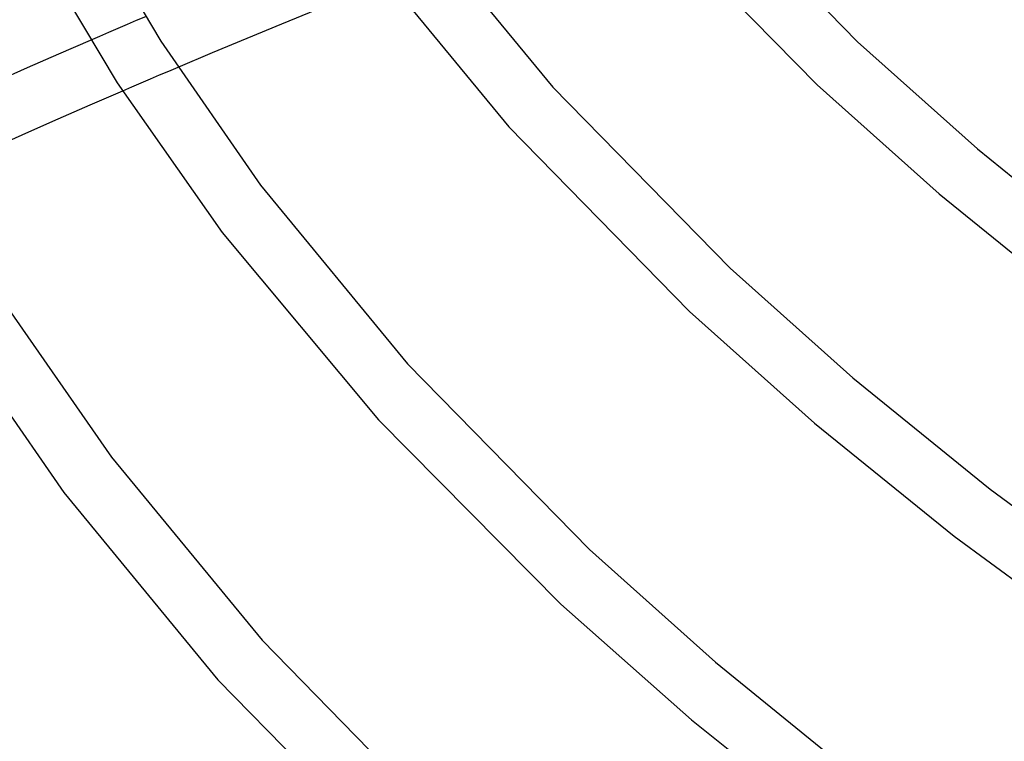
# Model space of a CAD drawing. Header units: millimetres. Extents: x -657 to 657, y -323 to 528.
# Tile 24 of 131: x -407 to -340, y 188 to 237. Entities that reach past the tile are written whole.
import ezdxf

# ---------------------------------------------------------------- set-up
doc = ezdxf.new("R2010")
doc.units = ezdxf.units.MM
doc.layers.add('HIDDEN', color=7, linetype='Continuous')
doc.layers.add('THICK', color=7, linetype='Continuous')

msp = doc.modelspace()

# ---------------------------------------------------------------- linework, layer by layer
at = {"layer": 'HIDDEN'}
for p, q in [((-398.642, 236.743), (-399.264, 236.477)), ((-398.019, 237.008), (-398.642, 236.743)), ((-400.507, 235.943), (-401.127, 235.676)), ((-399.886, 236.21), (-400.507, 235.943)), ((-399.264, 236.477), (-399.886, 236.21)), ((-401.127, 235.676), (-401.747, 235.408)), ((-396.469, 233.321), (-397.092, 233.055)), ((-395.845, 233.586), (-396.469, 233.321)), ((-398.337, 232.522), (-398.959, 232.255)), ((-397.715, 232.789), (-398.337, 232.522)), ((-397.092, 233.055), (-397.715, 232.789)), ((-398.959, 232.255), (-399.58, 231.987))]:
    msp.add_line(p, q, dxfattribs=at)
at = {"layer": 'THICK'}
for p, q in [((-361.639, 247.235), (-349.972, 235.323)), ((-402.477, 244.7), (-396.99, 235.35)), ((-364.617, 244.563), (-352.711, 232.408)), ((-380.192, 243.987), (-370.535, 232.249)), ((-405.696, 242.241), (-399.939, 232.539)), ((-383.392, 241.587), (-373.512, 229.577)), ((-386.488, 237.478), (-388.839, 236.516)), ((-388.839, 236.516), (-391.178, 235.548)), ((-401.747, 235.408), (-403.879, 234.481)), ((-396.99, 235.35), (-390.257, 225.645)), ((-391.178, 235.548), (-393.514, 234.571)), ((-349.972, 235.323), (-341.884, 228.095)), ((-393.514, 234.571), (-395.845, 233.586)), ((-403.879, 234.481), (-406.002, 233.551)), ((-406.002, 233.551), (-408.114, 232.616)), ((-399.939, 232.539), (-392.85, 222.442)), ((-399.58, 231.987), (-401.766, 231.039)), ((-370.535, 232.249), (-358.579, 220.042)), ((-352.711, 232.408), (-344.477, 225.049)), ((-401.766, 231.039), (-403.943, 230.086)), ((-403.943, 230.086), (-406.108, 229.13)), ((-373.512, 229.577), (-361.318, 217.127)), ((-406.108, 229.13), (-408.261, 228.17)), ((-341.884, 228.095), (-332.841, 220.767)), ((-390.257, 225.645), (-380.343, 213.594)), ((-344.477, 225.049), (-335.285, 217.601)), ((-392.85, 222.442), (-382.306, 209.807)), ((-358.579, 220.042), (-350.291, 212.636)), ((-407.231, 217.261), (-400.323, 207.303)), ((-361.318, 217.127), (-352.884, 209.59)), ((-410.603, 215.108), (-403.523, 204.903)), ((-380.343, 213.594), (-368.068, 201.062)), ((-350.291, 212.636), (-341.025, 205.127)), ((-382.306, 209.807), (-369.988, 197.381)), ((-352.884, 209.59), (-343.469, 201.961)), ((-400.323, 207.303), (-390.151, 194.939)), ((-403.523, 204.903), (-393.128, 192.268)), ((-341.025, 205.127), (-330.743, 197.569)), ((-343.469, 201.961), (-333.038, 194.292)), ((-368.068, 201.062), (-359.561, 193.459)), ((-369.988, 197.381), (-361.175, 189.585)), ((-390.151, 194.939), (-377.558, 182.083)), ((-359.561, 193.459), (-350.048, 185.751)), ((-393.128, 192.268), (-380.297, 179.168)), ((-361.175, 189.585), (-351.303, 181.672))]:
    msp.add_line(p, q, dxfattribs=at)

doc.saveas('drawing.dxf')
